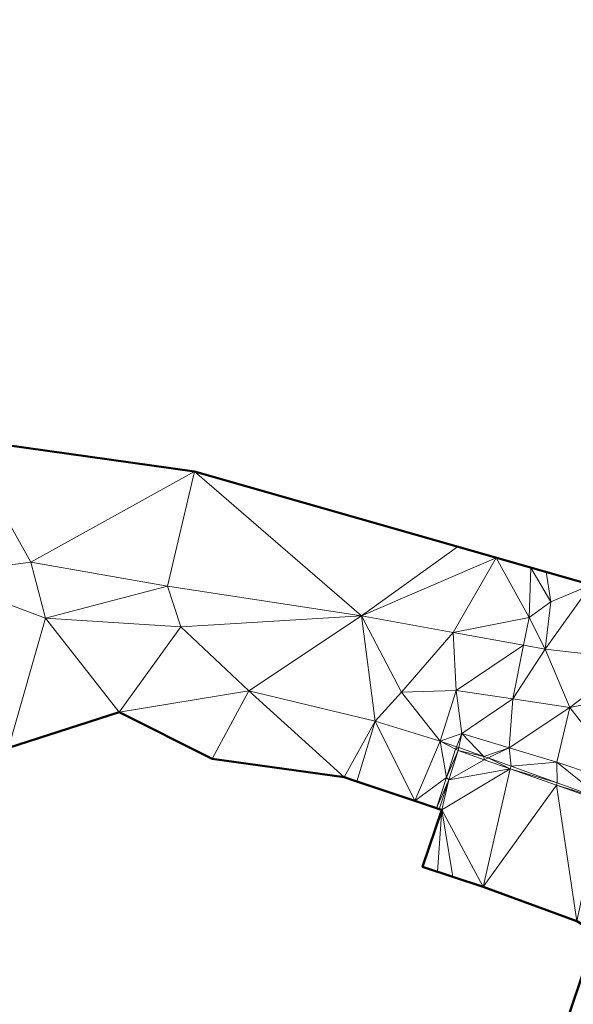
# Model space of a CAD drawing. Header units: metres. Extents: x 3490451 to 6981510, y 5754235 to 11509207.
# Tile 71 of 77: x 3490799 to 3490827, y 5754672 to 5754723. Entities that reach past the tile are written whole.
import ezdxf

# ---------------------------------------------------------------- set-up
doc = ezdxf.new("R2010")
doc.units = ezdxf.units.M
doc.layers.add('Kartierung-05$0$$VERB', color=7, linetype='Continuous', lineweight=18, true_color=0x82563a)

msp = doc.modelspace()

# ---------------------------------------------------------------- linework, layer by layer
at = {"layer": 'Kartierung-05$0$$VERB', "color": 1, "lineweight": 50, "ltscale": 0.02}
for points in [[(3490885.683, 5754705.894), (3490857.079, 5754710.54), (3490856.758, 5754711.016), (3490857.315, 5754712.707), (3490860.511, 5754716.075), (3490858.259, 5754715.87), (3490857.88, 5754716.106), (3490853.327, 5754721.249), (3490852.961, 5754722.121), (3490852.546, 5754722.554), (3490845.027, 5754719.858), (3490841.686, 5754715.232), (3490838.228, 5754709.938), (3490836.838, 5754703.143), (3490836.239, 5754699.094), (3490834.665, 5754694.499), (3490828.295, 5754693.577), (3490807.942, 5754699.389), (3490796.005, 5754701.066)], [(3490798.395, 5754685.221), (3490804.075, 5754687.055), (3490808.839, 5754684.658), (3490815.612, 5754683.712), (3490816.27, 5754683.492), (3490819.234, 5754682.499), (3490820.354, 5754682.124), (3490820.496, 5754682.076), (3490820.629, 5754682.04), (3490819.64, 5754679.122), (3490822.743, 5754678.094), (3490827.552, 5754676.334), (3490828.572, 5754675.72), (3490828.212, 5754674.643), (3490827.996, 5754674.041), (3490824.473, 5754663.675)]]:
    msp.add_lwpolyline(points, dxfattribs=at)
at = {"layer": 'Kartierung-05$0$$VERB'}
for points in [[(3490796.005, 5754701.066, 178.704), (3490794.389, 5754694.085, 177.993), (3490799.542, 5754694.735, 177.795)], [(3490796.005, 5754701.066, 178.704), (3490807.942, 5754699.389, 177.57), (3490799.542, 5754694.735, 177.795)], [(3490807.942, 5754699.389, 177.57), (3490806.561, 5754693.518, 177.087), (3490799.542, 5754694.735, 177.795)], [(3490807.942, 5754699.389, 177.57), (3490816.509, 5754691.985, 175.97), (3490806.561, 5754693.518, 177.087)], [(3490821.43, 5754695.537, 175.371), (3490807.942, 5754699.389, 177.57), (3490816.509, 5754691.985, 175.97)], [(3490816.509, 5754691.985, 175.97), (3490823.407, 5754694.973, 175.155), (3490821.43, 5754695.537, 175.371)], [(3490821.215, 5754691.133, 175.451), (3490823.407, 5754694.973, 175.155), (3490816.509, 5754691.985, 175.97)], [(3490821.215, 5754691.133, 175.451), (3490823.407, 5754694.973, 175.155), (3490825.107, 5754691.9, 175.037)], [(3490825.107, 5754691.9, 175.037), (3490823.407, 5754694.973, 175.155), (3490825.2, 5754694.461, 174.98)], [(3490800.301, 5754691.88, 177.211), (3490794.389, 5754694.085, 177.993), (3490799.542, 5754694.735, 177.795)], [(3490800.301, 5754691.88, 177.211), (3490806.561, 5754693.518, 177.087), (3490799.542, 5754694.735, 177.795)], [(3490825.2, 5754694.461, 174.98), (3490825.107, 5754691.9, 175.037), (3490826.213, 5754692.701, 174.988)], [(3490826.213, 5754692.701, 174.988), (3490825.976, 5754694.239, 174.962), (3490825.2, 5754694.461, 174.98)], [(3490826.213, 5754692.701, 174.988), (3490828.295, 5754693.577, 174.77), (3490825.976, 5754694.239, 174.962)], [(3490800.301, 5754691.88, 177.211), (3490794.389, 5754694.085, 177.993), (3490798.395, 5754685.221, 176.493)], [(3490800.301, 5754691.88, 177.211), (3490806.561, 5754693.518, 177.087), (3490807.239, 5754691.433, 176.743)], [(3490816.509, 5754691.985, 175.97), (3490806.561, 5754693.518, 177.087), (3490807.239, 5754691.433, 176.743)], [(3490828.295, 5754693.577, 174.77), (3490830.443, 5754689.767, 174.442), (3490825.921, 5754690.281, 174.932)], [(3490826.213, 5754692.701, 174.988), (3490828.295, 5754693.577, 174.77), (3490825.921, 5754690.281, 174.932)], [(3490825.107, 5754691.9, 175.037), (3490826.213, 5754692.701, 174.988), (3490825.921, 5754690.281, 174.932)], [(3490800.301, 5754691.88, 177.211), (3490798.395, 5754685.221, 176.493), (3490804.075, 5754687.055, 176.574)], [(3490800.301, 5754691.88, 177.211), (3490804.075, 5754687.055, 176.574), (3490807.239, 5754691.433, 176.743)], [(3490816.509, 5754691.985, 175.97), (3490807.239, 5754691.433, 176.743), (3490810.73, 5754688.149, 176.152)], [(3490816.509, 5754691.985, 175.97), (3490810.73, 5754688.149, 176.152), (3490817.213, 5754686.587, 175.362)], [(3490816.509, 5754691.985, 175.97), (3490817.213, 5754686.587, 175.362), (3490818.552, 5754688.073, 175.119)], [(3490821.215, 5754691.133, 175.451), (3490816.509, 5754691.985, 175.97), (3490818.552, 5754688.073, 175.119)], [(3490824.823, 5754690.48, 175.053), (3490821.215, 5754691.133, 175.451), (3490825.107, 5754691.9, 175.037)], [(3490824.823, 5754690.48, 175.053), (3490825.107, 5754691.9, 175.037), (3490825.921, 5754690.281, 174.932)], [(3490804.075, 5754687.055, 176.574), (3490807.239, 5754691.433, 176.743), (3490810.73, 5754688.149, 176.152)], [(3490821.215, 5754691.133, 175.451), (3490818.552, 5754688.073, 175.119), (3490821.355, 5754688.165, 174.788)], [(3490824.823, 5754690.48, 175.053), (3490821.215, 5754691.133, 175.451), (3490821.355, 5754688.165, 174.788)], [(3490824.823, 5754690.48, 175.053), (3490824.274, 5754687.732, 174.51), (3490821.355, 5754688.165, 174.788)], [(3490824.823, 5754690.48, 175.053), (3490824.274, 5754687.732, 174.51), (3490825.921, 5754690.281, 174.932)], [(3490824.274, 5754687.732, 174.51), (3490825.921, 5754690.281, 174.932), (3490827.194, 5754687.299, 174.232)], [(3490830.443, 5754689.767, 174.442), (3490825.921, 5754690.281, 174.932), (3490827.194, 5754687.299, 174.232)], [(3490832.43, 5754688.346, 173.725), (3490830.443, 5754689.767, 174.442), (3490827.194, 5754687.299, 174.232)], [(3490832.43, 5754688.346, 173.725), (3490827.194, 5754687.299, 174.232), (3490830.397, 5754683.196, 172.982)], [(3490804.075, 5754687.055, 176.574), (3490810.73, 5754688.149, 176.152), (3490808.839, 5754684.658, 175.907)], [(3490810.73, 5754688.149, 176.152), (3490808.839, 5754684.658, 175.907), (3490815.612, 5754683.712, 175.383)], [(3490810.73, 5754688.149, 176.152), (3490815.612, 5754683.712, 175.383), (3490817.213, 5754686.587, 175.362)], [(3490817.213, 5754686.587, 175.362), (3490818.552, 5754688.073, 175.119), (3490820.542, 5754685.571, 173.664)], [(3490818.552, 5754688.073, 175.119), (3490821.355, 5754688.165, 174.788), (3490820.542, 5754685.571, 173.664)], [(3490821.355, 5754688.165, 174.788), (3490821.649, 5754685.967, 173.615), (3490820.542, 5754685.571, 173.664)], [(3490824.274, 5754687.732, 174.51), (3490821.355, 5754688.165, 174.788), (3490821.649, 5754685.967, 173.615)], [(3490824.274, 5754687.732, 174.51), (3490824.09, 5754685.229, 173.438), (3490821.649, 5754685.967, 173.615)], [(3490824.274, 5754687.732, 174.51), (3490824.09, 5754685.229, 173.438), (3490827.194, 5754687.299, 174.232)], [(3490824.09, 5754685.229, 173.438), (3490827.194, 5754687.299, 174.232), (3490826.531, 5754684.49, 173.26)], [(3490827.194, 5754687.299, 174.232), (3490830.397, 5754683.196, 172.982), (3490826.531, 5754684.49, 173.26)], [(3490815.612, 5754683.712, 175.383), (3490816.27, 5754683.492, 175.246), (3490817.213, 5754686.587, 175.362)], [(3490816.27, 5754683.492, 175.246), (3490817.213, 5754686.587, 175.362), (3490819.234, 5754682.499, 173.599)], [(3490817.213, 5754686.587, 175.362), (3490820.542, 5754685.571, 173.664), (3490819.234, 5754682.499, 173.599)], [(3490821.649, 5754685.967, 173.615), (3490820.542, 5754685.571, 173.664), (3490821.375, 5754685.281, 173.463)], [(3490821.5, 5754685.237, 173.452), (3490821.649, 5754685.967, 173.615), (3490821.375, 5754685.281, 173.463)], [(3490821.5, 5754685.237, 173.452), (3490822.783, 5754684.784, 173.341), (3490821.649, 5754685.967, 173.615)], [(3490822.783, 5754684.784, 173.341), (3490824.09, 5754685.229, 173.438), (3490821.649, 5754685.967, 173.615)], [(3490820.865, 5754683.702, 173.421), (3490820.542, 5754685.571, 173.664), (3490819.234, 5754682.499, 173.599)], [(3490821.335, 5754685.158, 173.46), (3490820.542, 5754685.571, 173.664), (3490821.375, 5754685.281, 173.463)], [(3490821.335, 5754685.158, 173.46), (3490820.865, 5754683.702, 173.421), (3490820.542, 5754685.571, 173.664)], [(3490821.335, 5754685.158, 173.46), (3490820.865, 5754683.702, 173.421), (3490821.47, 5754685.088, 172.067)], [(3490821.5, 5754685.237, 173.452), (3490821.335, 5754685.158, 173.46), (3490821.375, 5754685.281, 173.463)], [(3490821.5, 5754685.237, 173.452), (3490821.335, 5754685.158, 173.46), (3490821.47, 5754685.088, 172.067)], [(3490821.5, 5754685.237, 173.452), (3490822.783, 5754684.784, 173.341), (3490821.47, 5754685.088, 172.067)], [(3490822.997, 5754684.708, 173.323), (3490822.783, 5754684.784, 173.341), (3490824.09, 5754685.229, 173.438)], [(3490822.997, 5754684.708, 173.323), (3490824.09, 5754685.229, 173.438), (3490824.191, 5754684.286, 173.22)], [(3490824.09, 5754685.229, 173.438), (3490826.531, 5754684.49, 173.26), (3490824.191, 5754684.286, 173.22)], [(3490820.983, 5754683.582, 172.029), (3490820.865, 5754683.702, 173.421), (3490821.47, 5754685.088, 172.067)], [(3490822.805, 5754684.616, 172.044), (3490820.983, 5754683.582, 172.029), (3490821.47, 5754685.088, 172.067)], [(3490822.805, 5754684.616, 172.044), (3490822.783, 5754684.784, 173.341), (3490821.47, 5754685.088, 172.067)], [(3490822.997, 5754684.708, 173.323), (3490822.805, 5754684.616, 172.044), (3490822.783, 5754684.784, 173.341)], [(3490822.997, 5754684.708, 173.323), (3490822.805, 5754684.616, 172.044), (3490824.141, 5754684.145, 172.022)], [(3490822.997, 5754684.708, 173.323), (3490824.191, 5754684.286, 173.22), (3490824.141, 5754684.145, 172.022)], [(3490824.141, 5754684.145, 172.022), (3490820.629, 5754682.04, 172.031), (3490822.743, 5754678.094, 171.936)], [(3490820.983, 5754683.582, 172.029), (3490824.141, 5754684.145, 172.022), (3490820.629, 5754682.04, 172.031)], [(3490822.805, 5754684.616, 172.044), (3490820.983, 5754683.582, 172.029), (3490824.141, 5754684.145, 172.022)], [(3490826.508, 5754683.313, 171.964), (3490824.141, 5754684.145, 172.022), (3490822.743, 5754678.094, 171.936)], [(3490826.55, 5754683.431, 173.089), (3490824.191, 5754684.286, 173.22), (3490824.141, 5754684.145, 172.022)], [(3490826.508, 5754683.313, 171.964), (3490826.55, 5754683.431, 173.089), (3490824.141, 5754684.145, 172.022)], [(3490826.55, 5754683.431, 173.089), (3490826.531, 5754684.49, 173.26), (3490824.191, 5754684.286, 173.22)], [(3490826.55, 5754683.431, 173.089), (3490826.531, 5754684.49, 173.26), (3490828.909, 5754682.575, 172.959)], [(3490830.397, 5754683.196, 172.982), (3490826.531, 5754684.49, 173.26), (3490828.909, 5754682.575, 172.959)], [(3490815.612, 5754683.712, 175.383), (3490816.27, 5754683.492, 175.246), (3490816.27, 5754683.492, 175.246)], [(3490820.865, 5754683.702, 173.421), (3490819.234, 5754682.499, 173.599), (3490820.354, 5754682.124, 173.378)], [(3490820.983, 5754683.582, 172.029), (3490820.865, 5754683.702, 173.421), (3490820.354, 5754682.124, 173.378)], [(3490816.27, 5754683.492, 175.246), (3490819.234, 5754682.499, 173.599), (3490816.27, 5754683.491, 175.246)], [(3490816.27, 5754683.492, 175.246), (3490816.27, 5754683.491, 175.246), (3490816.27, 5754683.492, 175.246)], [(3490819.234, 5754682.499, 173.599), (3490819.234, 5754682.499, 173.599), (3490816.27, 5754683.491, 175.246)], [(3490820.983, 5754683.582, 172.029), (3490820.354, 5754682.124, 173.378), (3490820.496, 5754682.076, 171.99)], [(3490820.983, 5754683.582, 172.029), (3490820.496, 5754682.076, 171.99), (3490820.629, 5754682.04, 172.031)], [(3490826.508, 5754683.313, 171.964), (3490822.743, 5754678.094, 171.936), (3490827.552, 5754676.334, 171.802)], [(3490826.508, 5754683.313, 171.964), (3490826.55, 5754683.431, 173.089), (3490828.909, 5754682.575, 172.959)], [(3490826.508, 5754683.313, 171.964), (3490828.876, 5754682.481, 171.907), (3490827.552, 5754676.334, 171.802)], [(3490826.508, 5754683.313, 171.964), (3490828.909, 5754682.575, 172.959), (3490828.876, 5754682.481, 171.907)], [(3490819.234, 5754682.499, 173.599), (3490820.354, 5754682.124, 173.378), (3490819.234, 5754682.499, 173.599)], [(3490819.234, 5754682.499, 173.599), (3490820.354, 5754682.124, 173.378), (3490820.354, 5754682.124, 173.378)], [(3490819.234, 5754682.499, 173.599), (3490819.234, 5754682.499, 173.599), (3490819.234, 5754682.499, 173.599)], [(3490820.354, 5754682.124, 173.378), (3490820.354, 5754682.124, 173.378), (3490820.354, 5754682.124, 173.378)], [(3490820.354, 5754682.124, 173.378), (3490820.496, 5754682.076, 171.99), (3490820.354, 5754682.124, 173.378)], [(3490820.407, 5754678.868, 172.003), (3490820.629, 5754682.04, 172.031), (3490819.64, 5754679.122, 172.025)], [(3490820.407, 5754678.868, 172.003), (3490821.192, 5754678.608, 171.981), (3490820.629, 5754682.04, 172.031)], [(3490821.192, 5754678.608, 171.981), (3490820.629, 5754682.04, 172.031), (3490822.743, 5754678.094, 171.936)], [(3490828.445, 5754666.885, 172.129), (3490825.254, 5754665.974, 172.172), (3490827.996, 5754674.041, 172.075)]]:
    msp.add_3dface(points, dxfattribs=at)

doc.saveas('drawing.dxf')
